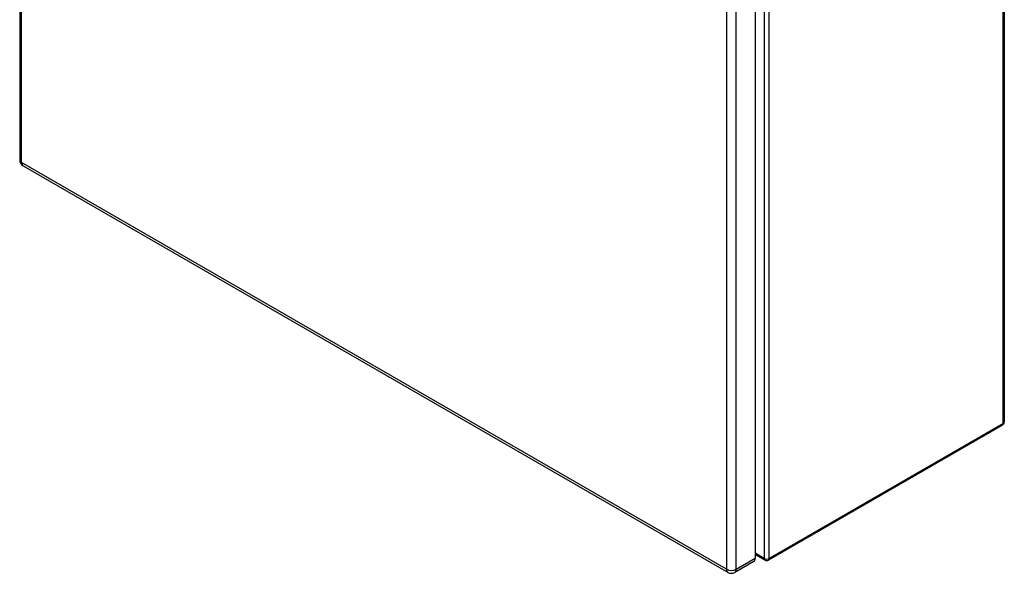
# Model space of a CAD drawing. Header units: inches. Extents: x 15 to 176, y 12 to 99.
# Tile 21 of 26: x 152 to 176, y 44 to 57. Entities that reach past the tile are written whole.
import ezdxf

# ---------------------------------------------------------------- set-up
doc = ezdxf.new("R2010")
doc.units = ezdxf.units.IN
doc.header["$MEASUREMENT"] = 0
doc.layers.add('Visible Edges(ANSI)', color=7, linetype='Continuous', lineweight=25)
doc.layers.add('Visible Tangent Edges(ANSI)', color=7, linetype='Continuous', lineweight=25)

msp = doc.modelspace()

# ---------------------------------------------------------------- linework, layer by layer
at = {"layer": 'Visible Edges(ANSI)'}
for p, q in [((152.369, 92.65), (152.369, 53.882)), ((175.675, 86.725), (175.675, 47.671)), ((169.781, 83.212), (169.781, 44.444)), ((152.45, 53.743), (169.135, 44.11)), ((175.633, 47.598), (170.095, 44.4)), ((169.781, 44.533), (170.011, 44.4)), ((169.748, 44.37), (169.296, 44.11))]:
    msp.add_line(p, q, dxfattribs=at)
for centre, radius, start, end in [((152.53, 53.882), 0.161, 180, 240), ((175.591, 47.671), 0.084, 300, 0), ((170.053, 44.473), 0.084, 240, 300), ((169.215, 44.249), 0.161, 240, 300)]:
    msp.add_arc(centre, radius, start, end, dxfattribs=at)
msp.add_ellipse((169.667, 44.51), major_axis=(0.08, -0.139), ratio=0.57735, start_param=0, end_param=0.785398, dxfattribs=at)
at = {"layer": 'Visible Tangent Edges(ANSI)'}
for p, q in [((152.416, 53.816), (152.416, 92.584)), ((175.651, 47.636), (175.651, 86.691)), ((169.994, 83.494), (169.994, 44.439)), ((170.112, 44.439), (170.112, 83.494)), ((169.101, 82.951), (169.101, 44.183)), ((169.329, 44.183), (169.329, 82.951)), ((169.101, 44.183), (152.416, 53.816)), ((175.651, 47.636), (170.112, 44.439)), ((169.994, 44.439), (169.781, 44.562)), ((169.329, 44.183), (169.781, 44.444))]:
    msp.add_line(p, q, dxfattribs=at)
for centre, major_axis, start_param, end_param in [((152.53, 53.882), (-0.161, 0), 0, 0.785398), ((152.53, 53.882), (-0.081, -0.139), 5.497787, 6.283185), ((175.591, 47.671), (0.042, -0.0727), 0, 0.785398), ((175.591, 47.671), (0.084, 0), 5.497787, 6.283185), ((170.053, 44.473), (-0.084, 0), 0.785398, 2.356194), ((170.053, 44.473), (-0.042, -0.0727), 5.497787, 6.283185), ((170.053, 44.473), (0.042, -0.0727), 0, 0.785398), ((169.215, 44.249), (-0.081, -0.139), 5.497787, 6.283185), ((169.215, 44.249), (0.161, 0), 3.926991, 5.497787), ((169.215, 44.249), (0.081, -0.139), 0, 0.785398)]:
    msp.add_ellipse(centre, major_axis=major_axis, ratio=0.57735, start_param=start_param, end_param=end_param, dxfattribs=at)

doc.saveas('drawing.dxf')
